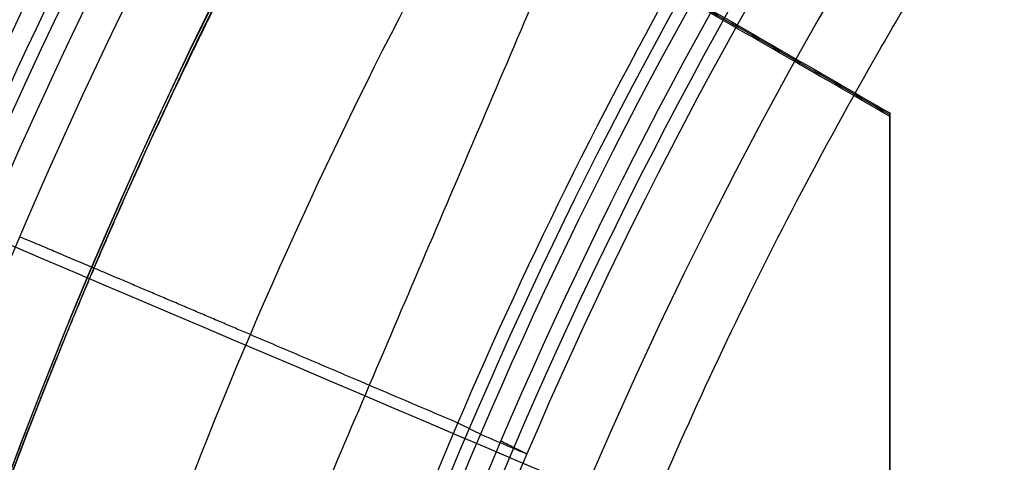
# Model space of a CAD drawing. Header units: millimetres. Extents: x -34.2 to 34.2, y -30.9 to 31.1.
# Tile 26 of 77: x -9.4 to -7.4, y 3.7 to 4.6. Entities that reach past the tile are written whole.
import ezdxf

# ---------------------------------------------------------------- set-up
doc = ezdxf.new("R2010")
doc.units = ezdxf.units.MM
for name, color, linetype, true_color in [('COTAS', 252, 'Continuous', 0x696969), ('IGES level 1', 7, 'Continuous', 0xe5eaed), ('IGES level 14', 7, 'Continuous', 0xffffff), ('IGES level 3', 7, 'Continuous', 0xe5eaed), ('IGES level 5', 7, 'Continuous', 0xe5eaed), ('IGES level 7', 7, 'Continuous', 0xcad1ee), ('IGES level 8', 7, 'Continuous', 0xcad1ee)]:
    doc.layers.add(name, color=color, linetype=linetype, true_color=true_color)

# ---------------------------------------------------------------- blocks, each defined once
blk = doc.blocks.new('Kivi_7w')
at = {"layer": 'IGES level 1', "extrusion": (0, 0, -1)}
for centre, radius, start, end in [((-7.99360577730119e-15, 1.77635683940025e-15, 1.399999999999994), 31, 269.9999999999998, 90.00000000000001), ((-7.573064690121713e-29, 2.831068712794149e-15, 0.8499999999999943), 31, 270.0000000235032, 89.99999998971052), ((-7.573064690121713e-29, 2.831068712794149e-15, 0.1500000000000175), 30.85, 270.0000000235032, 89.99999998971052), ((-7.573064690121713e-29, 1.77635683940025e-15), 30.7, 270, 90), ((-7.573064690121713e-29, 2.831068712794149e-15), 25.75, 270, 89.99999999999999), ((-7.573064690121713e-29, 2.831068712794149e-15), 24.25, 270, 89.99999999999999), ((-7.573064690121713e-29, 2.831068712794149e-15, 0.8500000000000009), 23.5, 270.0000000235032, 89.99999998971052)]:
    blk.add_arc(centre, radius, start, end, dxfattribs=at)
at = {"layer": 'IGES level 1'}
for centre, radius, start, end in [((9.992007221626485e-15, 1.77635683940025e-15, -0.2999999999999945), 31, 89.99999999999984, 270), ((7.573064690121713e-29, 2.831068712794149e-15, -1.549999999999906), 30.85, 90.00000002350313, 269.9999999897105), ((7.573064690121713e-29, 1.77635683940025e-15, -1.700000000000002), 30.7, 90.00000000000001, 270), ((7.573064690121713e-29, 1.77635683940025e-15), 25.75, 90.00000000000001, 270), ((7.587855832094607e-29, 1.77635683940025e-15), 24.25, 90.00000000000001, 270), ((6.310887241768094e-29, -1.77635683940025e-15), 23.5, 89.99999999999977, 270), ((7.573064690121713e-29, 1.77635683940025e-15, -1.700000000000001), 23.5, 90.00000000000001, 270)]:
    blk.add_arc(centre, radius, start, end, dxfattribs=at)
at = {"layer": 'IGES level 14', "extrusion": (-9.205336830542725e-34, -0.002279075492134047, -0.9999974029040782)}
blk.add_arc((-7.562773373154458e-29, -0.009800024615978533, -4.67721718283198), 16.5, 270, 90, dxfattribs=at)
at = {"layer": 'IGES level 14', "extrusion": (0, 0.002279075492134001, 0.9999974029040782)}
blk.add_arc((7.573064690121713e-29, -0.009800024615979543, 3.17721718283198), 16.5, 90.00000002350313, 269.9999999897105, dxfattribs=at)
at = {"layer": 'IGES level 14', "extrusion": (1.833778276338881e-35, 0.00227907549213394, 0.9999974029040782)}
blk.add_arc((7.544134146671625e-29, -0.009800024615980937, 1.67721718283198), 16.5, 90.00000000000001, 270, dxfattribs=at)
at = {"layer": 'IGES level 14', "extrusion": (1.833772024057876e-35, 0.00227907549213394, 0.9999974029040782)}
blk.add_arc((7.533618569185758e-29, -0.009800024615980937, 1.67721718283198), 16.5, 90.00000000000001, 270, dxfattribs=at)
at = {"layer": 'IGES level 14'}
for points in [[(-9.375, 5.269167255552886, 4.665220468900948), (-7.625, 4.258806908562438, 4.667523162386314)], [(-7.625, 4.255388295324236, 3.167527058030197), (-9.375, 5.265748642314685, 3.165224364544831)], [(-7.625, 4.251969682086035, 1.66753095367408), (-9.375, 5.262330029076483, 1.665228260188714)], [(-7.625, 4.251969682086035, 1.66753095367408), (-7.625, 4.258806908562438, 4.667523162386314)], [(-7.625, 4.258806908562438, 4.667523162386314), (-7.625, 2.23808621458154, 4.672128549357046)], [(-7.625, 2.234667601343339, 3.172132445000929), (-7.625, 4.255388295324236, 3.167527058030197)], [(-7.625, 2.231248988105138, 1.672136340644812), (-7.625, 4.251969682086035, 1.66753095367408)]]:
    blk.add_open_spline(points, degree=1, dxfattribs=at)
at = {"layer": 'IGES level 3', "extrusion": (1.101692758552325e-33, -0.002279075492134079, -0.9999974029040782)}
blk.add_arc((-7.628874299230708e-29, -0.009800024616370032, -14.299988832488), 22.5, 270, 90, dxfattribs=at)
at = {"layer": 'IGES level 3', "extrusion": (0, -0.002279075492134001, -0.9999974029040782)}
for centre, radius in [((-7.573064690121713e-29, -0.00980002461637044, -6.299988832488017), 22.49999999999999), ((-7.573064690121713e-29, -0.00980002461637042, -10.299988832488), 20.99999999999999), ((-7.573064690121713e-29, -0.009800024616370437, 0.4500111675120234), 18.625), ((-7.573064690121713e-29, -0.009800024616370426, -5.299988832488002), 17.74999999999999), ((-7.573064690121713e-29, -0.00980002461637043, -1.049988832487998), 15.75)]:
    blk.add_arc(centre, radius, 270.0000000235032, 89.99999998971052, dxfattribs=at)
at = {"layer": 'IGES level 3', "extrusion": (8.609319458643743e-34, 0.002279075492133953, 0.9999974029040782)}
blk.add_arc((7.53376800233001e-29, -0.009800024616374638, -1.700011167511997), 22.5, 90.00000000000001, 270, dxfattribs=at)
at = {"layer": 'IGES level 3', "extrusion": (1.835710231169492e-35, -0.002279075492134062, -0.9999974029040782)}
blk.add_arc((-7.573061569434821e-29, -0.009800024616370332, 1.700011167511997), 22.5, 270, 89.99999999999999, dxfattribs=at)
at = {"layer": 'IGES level 3', "extrusion": (1.005376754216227e-33, 0.002279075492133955, 0.9999974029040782)}
blk.add_arc((7.563374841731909e-29, -0.009800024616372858, -1.700011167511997), 21.5, 90.00000000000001, 270, dxfattribs=at)
at = {"layer": 'IGES level 3', "extrusion": (-5.205727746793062e-33, -0.002279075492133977, -0.9999974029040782)}
blk.add_arc((-7.585342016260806e-29, -0.009800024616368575, -14.299988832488), 21, 270, 90, dxfattribs=at)
at = {"layer": 'IGES level 3', "extrusion": (2.329453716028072e-33, 0.002279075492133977, 0.9999974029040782)}
blk.add_arc((7.57652751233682e-29, -0.009800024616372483, 6.299988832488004), 21, 90.00000000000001, 270, dxfattribs=at)
at = {"layer": 'IGES level 3', "extrusion": (1.83376577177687e-35, 0.002279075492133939, 0.9999974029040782)}
blk.add_arc((7.573053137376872e-29, -0.00980002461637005, 6.299988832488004), 17.75, 90, 270, dxfattribs=at)
at = {"layer": 'IGES level 3', "extrusion": (-1.835350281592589e-33, -0.002279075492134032, -0.9999974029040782)}
blk.add_arc((-7.586699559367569e-29, -0.009800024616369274, -6.299988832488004), 17.75, 270, 90, dxfattribs=at)
at = {"layer": 'IGES level 3', "extrusion": (-4.149966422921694e-34, 0.002279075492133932, 0.9999974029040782)}
blk.add_arc((7.541195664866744e-29, -0.009800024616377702, 4.299988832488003), 17.75, 90.00000000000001, 270, dxfattribs=at)
at = {"layer": 'IGES level 3', "extrusion": (2.570194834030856e-33, 0.00227907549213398, 0.9999974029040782)}
blk.add_arc((7.572730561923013e-29, -0.00980002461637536, 1.299988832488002), 16.75, 89.99999999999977, 270, dxfattribs=at)
at = {"layer": 'IGES level 3', "extrusion": (-1.714979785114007e-33, -0.002279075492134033, -0.9999974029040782)}
blk.add_arc((-7.557536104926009e-29, -0.009800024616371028, -4.299988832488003), 16.75, 270, 90, dxfattribs=at)
at = {"layer": 'IGES level 3', "extrusion": (0, -0.002279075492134, -0.9999974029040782)}
blk.add_arc((-7.573064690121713e-29, -0.009800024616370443, -2.799988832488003), 16.74999999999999, 270.0000000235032, 89.99999998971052, dxfattribs=at)
at = {"layer": 'IGES level 3', "extrusion": (2.353528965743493e-33, 0.002279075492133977, 0.9999974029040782)}
blk.add_arc((7.888420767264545e-29, -0.009800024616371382, 0.7999888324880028), 15.75, 89.99999999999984, 270, dxfattribs=at)
at = {"layer": 'IGES level 3', "extrusion": (4.243116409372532e-35, -0.002279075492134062, -0.9999974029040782)}
blk.add_arc((-7.53362716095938e-29, -0.009800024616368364, -1.299988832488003), 15.75, 270, 90, dxfattribs=at)
at = {"layer": 'IGES level 5', "extrusion": (-3.67087160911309e-16, 0.002279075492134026, 0.9999974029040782)}
blk.add_arc((1.020545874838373e-14, -0.009800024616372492, 27.79998883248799), 25, 90.03400423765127, 270.0340042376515, dxfattribs=at)
at = {"layer": 'IGES level 5', "extrusion": (3.670884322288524e-16, -0.002279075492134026, -0.9999974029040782)}
blk.add_arc((-5.430291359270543e-15, -0.009800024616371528, -14.799988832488), 25, 269.9659957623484, 89.96599576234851, dxfattribs=at)
at = {"layer": 'IGES level 5', "extrusion": (0, -0.002279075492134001, -0.9999974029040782)}
for centre, radius in [((-7.573064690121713e-29, -0.009800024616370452, -21.299988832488), 25), ((-7.573064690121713e-29, -0.009800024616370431, -28.04998883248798), 24.75), ((-7.573064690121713e-29, -0.009800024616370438, -12.299988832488), 21.5), ((-7.573064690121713e-29, -0.009800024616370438, -15.899988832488), 20), ((-7.573064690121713e-29, -0.009800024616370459, -18.749988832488), 14.5)]:
    blk.add_arc(centre, radius, 269.9659957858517, 89.96599575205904, dxfattribs=at)
at = {"layer": 'IGES level 5', "extrusion": (0, 0.002279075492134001, 0.9999974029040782)}
for centre, radius in [((7.573064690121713e-29, -0.009800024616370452, 14.54998883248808), 24.75000000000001), ((7.573064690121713e-29, -0.009800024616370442, 15.74998883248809), 14.25), ((7.573064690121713e-29, -0.009800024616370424, 25.799988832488), 13), ((7.573064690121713e-29, -0.009800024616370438, 25.799988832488), 10)]:
    blk.add_arc(centre, radius, 90.03400426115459, 270.034004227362, dxfattribs=at)
at = {"layer": 'IGES level 5', "extrusion": (3.6706471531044e-16, -0.002279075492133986, -0.9999974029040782)}
blk.add_arc((-1.039887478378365e-14, -0.009800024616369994, -28.299988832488), 24.5, 269.9659957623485, 89.96599576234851, dxfattribs=at)
at = {"layer": 'IGES level 5', "extrusion": (-3.670653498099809e-16, 0.002279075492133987, 0.9999974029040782)}
blk.add_arc((5.244170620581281e-15, -0.00980002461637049, 14.299988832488), 24.5, 90.03400423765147, 270.0340042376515, dxfattribs=at)
at = {"layer": 'IGES level 5', "extrusion": (3.670926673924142e-16, -0.002279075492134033, -0.9999974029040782)}
blk.add_arc((-5.247873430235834e-15, -0.009800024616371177, -14.299988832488), 21.5, 269.9659957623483, 89.96599576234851, dxfattribs=at)
at = {"layer": 'IGES level 5', "extrusion": (-3.670433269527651e-16, 0.002279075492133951, 0.9999974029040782)}
blk.add_arc((3.780532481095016e-15, -0.00980002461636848, 10.299988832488), 21.5, 90.03400423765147, 270.0340042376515, dxfattribs=at)
at = {"layer": 'IGES level 5', "extrusion": (-3.670335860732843e-16, 0.002279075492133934, 0.9999974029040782)}
blk.add_arc((3.780450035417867e-15, -0.009800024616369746, 10.299988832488), 21.5, 90.03400423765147, 270.0340042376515, dxfattribs=at)
at = {"layer": 'IGES level 5', "extrusion": (3.671096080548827e-16, -0.002279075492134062, -0.9999974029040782)}
blk.add_arc((-7.894942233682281e-15, -0.00980002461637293, -21.499988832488), 20, 269.9659957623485, 89.96599576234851, dxfattribs=at)
at = {"layer": 'IGES level 5', "extrusion": (-3.670564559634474e-16, 0.002279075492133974, 0.9999974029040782)}
blk.add_arc((3.786930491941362e-15, -0.009800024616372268, 10.299988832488), 20, 90.03400423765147, 270.0340042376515, dxfattribs=at)
at = {"layer": 'IGES level 5', "extrusion": (3.671066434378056e-16, -0.002279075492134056, -0.9999974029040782)}
blk.add_arc((-3.781202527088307e-15, -0.009800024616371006, -10.299988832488), 20, 269.9659957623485, 89.96599576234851, dxfattribs=at)
at = {"layer": 'IGES level 5', "extrusion": (3.671049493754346e-16, -0.002279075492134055, -0.9999974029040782)}
blk.add_arc((-7.893250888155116e-15, -0.009800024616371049, -21.499988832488), 14.5, 269.9659957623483, 89.96599576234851, dxfattribs=at)
at = {"layer": 'IGES level 5', "extrusion": (-3.671051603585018e-16, 0.002279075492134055, 0.9999974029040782)}
blk.add_arc((5.872131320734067e-15, -0.009800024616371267, 15.999988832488), 14.5, 90.03400423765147, 270.0340042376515, dxfattribs=at)
at = {"layer": 'IGES level 5', "extrusion": (3.671057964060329e-16, -0.002279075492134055, -0.9999974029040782)}
blk.add_arc((-5.87447439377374e-15, -0.009800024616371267, -15.999988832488), 14.5, 269.9659957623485, 89.96599576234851, dxfattribs=at)
at = {"layer": 'IGES level 5', "extrusion": (-3.670645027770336e-16, 0.002279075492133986, 0.9999974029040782)}
blk.add_arc((5.688760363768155e-15, -0.00980002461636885, 15.499988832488), 14, 90.03400423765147, 270.0340042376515, dxfattribs=at)
at = {"layer": 'IGES level 5', "extrusion": (3.671339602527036e-16, -0.002279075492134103, -0.9999974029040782)}
blk.add_arc((-1.038969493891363e-14, -0.009800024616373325, -28.299988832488), 13, 269.9659957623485, 89.96599576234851, dxfattribs=at)
at = {"layer": 'IGES level 5', "extrusion": (-3.671339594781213e-16, 0.002279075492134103, 0.9999974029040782)}
blk.add_arc((8.550088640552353e-15, -0.009800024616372, 23.299988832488), 13, 90.03400423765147, 270.0340042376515, dxfattribs=at)
at = {"layer": 'IGES level 5', "extrusion": (3.670041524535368e-16, -0.002279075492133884, -0.9999974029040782)}
blk.add_arc((-1.038744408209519e-14, -0.009800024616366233, -28.299988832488), 10, 269.9659957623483, 89.96599576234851, dxfattribs=at)
at = {"layer": 'IGES level 5', "extrusion": (-3.672150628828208e-16, 0.002279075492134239, 0.9999974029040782)}
blk.add_arc((8.554908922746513e-15, -0.009800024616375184, 23.299988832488), 10, 90.03400423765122, 270.0340042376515, dxfattribs=at)
at = {"layer": 'IGES level 7', "extrusion": (-6.23601909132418e-15, -0.00227907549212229, -0.9999974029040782)}
blk.add_arc((1.413211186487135e-10, -0.009800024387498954, -13.44998883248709), 13.49999999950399, 339.8612202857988, 58.30312205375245, dxfattribs=at)
at = {"layer": 'IGES level 7', "extrusion": (0, -0.002279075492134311, -0.9999974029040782)}
for centre, radius, start, end in [((-7.573064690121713e-29, -0.009800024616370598, -14.47498883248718), 13.44628202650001, 342.1877919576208, 58.30312203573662), ((-7.573064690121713e-29, -0.009800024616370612, -13.62194459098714), 10.9462265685, 346.3502644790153, 64.07580998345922)]:
    blk.add_arc(centre, radius, start, end, dxfattribs=at)
at = {"layer": 'IGES level 7', "extrusion": (-9.352924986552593e-09, 0.002279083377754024, 0.9999974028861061)}
blk.add_arc((2.272389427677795e-07, -0.009800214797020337, 11.69998960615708), 12.5688390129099, 114.3339442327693, 259.4720864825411, dxfattribs=at)
at = {"layer": 'IGES level 7', "extrusion": (0, 0.002279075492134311, 0.9999974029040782)}
for centre, radius, start, end in [((7.573064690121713e-29, -0.009800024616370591, 12.57498883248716), 13.42344741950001, 121.6968779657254, 252.1091530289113), ((7.573064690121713e-29, -0.009800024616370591, 14.72498883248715), 9.100838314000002, 145.9969179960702, 167.8091129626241)]:
    blk.add_arc(centre, radius, start, end, dxfattribs=at)
at = {"layer": 'IGES level 7', "extrusion": (5.04699312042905e-16, -0.002279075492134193, -0.9999974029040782)}
blk.add_arc((-3.613536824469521e-11, -0.00980002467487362, -15.49998883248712), 13.39256405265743, 342.2717077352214, 58.30312205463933, dxfattribs=at)
at = {"layer": 'IGES level 7', "extrusion": (-1.177845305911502e-13, 0.002279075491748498, 0.999997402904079)}
blk.add_arc((4.619931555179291e-12, -0.00980002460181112, 11.6999888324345), 13.34689483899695, 121.6968779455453, 252.1091530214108, dxfattribs=at)
at = {"layer": 'IGES level 7', "extrusion": (0, -0.00227907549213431, -0.9999974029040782)}
for centre, radius, start, end in [((-7.573064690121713e-29, -0.009800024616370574, -12.49694459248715), 11.77188247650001, 281.3669865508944, 64.8269823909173), ((-7.573064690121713e-29, -0.009800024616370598, -14.72498883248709), 10.34781278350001, 11.99877113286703, 34.19519787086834)]:
    blk.add_arc(centre, radius, start, end, dxfattribs=at)
at = {"layer": 'IGES level 7', "extrusion": (4.502104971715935e-11, -0.00227907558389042, -0.9999974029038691)}
blk.add_arc((-4.852582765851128e-10, -0.009800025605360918, -13.29390035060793), 10.9749267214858, 282.3289579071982, 63.86501105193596, dxfattribs=at)
at = {"layer": 'IGES level 7', "extrusion": (-1.224980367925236e-07, -0.002278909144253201, -0.9999974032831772)}
blk.add_arc((1.604898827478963e-06, -0.009797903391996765, -13.949986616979), 10.91752664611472, 347.1266865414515, 64.20127674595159, dxfattribs=at)
at = {"layer": 'IGES level 7', "extrusion": (-8.704678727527e-12, 0.0022790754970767, 0.9999974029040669)}
blk.add_arc((5.054701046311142e-09, -0.009800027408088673, 13.94998883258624), 10.41561650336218, 145.4226068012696, 168.3834241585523, dxfattribs=at)
at = {"layer": 'IGES level 7', "extrusion": (5.508496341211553e-12, -0.002279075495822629, -0.9999974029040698)}
blk.add_arc((-1.905902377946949e-09, -0.009800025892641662, -15.49998883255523), 10.28000907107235, 12.38607181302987, 33.80789722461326, dxfattribs=at)
at = {"layer": 'IGES level 7', "extrusion": (-2.23493038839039e-12, 0.00227907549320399, 0.9999974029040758)}
blk.add_arc((-3.447185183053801e-09, -0.009800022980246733, 13.94998883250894), 9.072826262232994, 145.5735272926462, 168.2325036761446, dxfattribs=at)
at = {"layer": 'IGES level 7', "extrusion": (-3.857934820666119e-15, -0.002279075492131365, -0.9999974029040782)}
blk.add_arc((-1.658531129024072e-14, -0.009800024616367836, -15.49998883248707), 9.128850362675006, 12.61176562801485, 33.58220340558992, dxfattribs=at)
at = {"layer": 'IGES level 7'}
blk.add_open_spline([(-8.34556797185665, 3.581151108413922, 13.94186332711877), (-8.39710129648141, 3.606661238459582, 15.49180921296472)], degree=1, dxfattribs=at)
at = {"layer": 'IGES level 8', "extrusion": (0, -0.002279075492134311, -0.9999974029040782)}
blk.add_arc((-7.573064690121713e-29, -0.009800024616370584, -5.199988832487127), 17.5, 293.0969845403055, 113.0969845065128, dxfattribs=at)
at = {"layer": 'IGES level 8', "extrusion": (5.852610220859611e-15, 0.002279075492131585, 0.9999974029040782)}
blk.add_arc((-2.797333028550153e-14, -0.0098000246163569, 4.449988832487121), 17.5, 66.90301548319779, 246.9030154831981, dxfattribs=at)
at = {"layer": 'IGES level 8', "extrusion": (0, 0.002279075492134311, 0.9999974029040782)}
for centre, radius, start, end in [((7.573064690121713e-29, -0.009800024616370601, 10.44669935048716), 8.941142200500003, 66.9030155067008, 246.9030154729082), ((7.573064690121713e-29, -0.00980002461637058, 14.62498883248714), 9.197289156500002, 146.8618212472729, 166.9442096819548)]:
    blk.add_arc(centre, radius, start, end, dxfattribs=at)
at = {"layer": 'IGES level 8', "extrusion": (4.533894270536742e-11, 0.002279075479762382, 0.9999974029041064)}
blk.add_arc((9.123365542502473e-09, -0.009800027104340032, 13.22812255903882), 10.3087716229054, 149.0604418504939, 164.745589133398, dxfattribs=at)
at = {"layer": 'IGES level 8', "extrusion": (0, -0.00227907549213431, -0.9999974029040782)}
blk.add_arc((-7.573064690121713e-29, -0.00980002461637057, -14.0358446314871), 10.2381050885, 15.68935877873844, 30.50461023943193, dxfattribs=at)
at = {"layer": 'IGES level 8', "extrusion": (3.525311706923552e-14, 0.002279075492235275, 0.999997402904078)}
blk.add_arc((6.005889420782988e-11, -0.009800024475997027, 13.94998883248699), 9.072826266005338, 145.5735272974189, 168.2325036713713, dxfattribs=at)
at = {"layer": 'IGES level 8', "extrusion": (-1.775820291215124e-09, -0.002279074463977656, -0.9999974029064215)}
blk.add_arc((1.614941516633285e-08, -0.009800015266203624, -14.84356668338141), 10.16743857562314, 16.1243067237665, 30.06966232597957, dxfattribs=at)
at = {"layer": 'IGES level 8', "extrusion": (-1.13876213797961e-12, 0.002279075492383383, 0.9999974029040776)}
blk.add_arc((4.453032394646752e-09, -0.009800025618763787, 13.9499888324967), 9.172891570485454, 146.4931577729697, 167.3128732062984, dxfattribs=at)
at = {"layer": 'IGES level 8', "extrusion": (5.749173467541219e-15, -0.002279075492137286, -0.9999974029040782)}
blk.add_arc((-1.270422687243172e-13, -0.009800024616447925, -15.29998883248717), 9.221686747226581, 16.27141107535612, 29.92255795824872, dxfattribs=at)
at = {"layer": 'IGES level 8'}
for points, weights in [([(7.920460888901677, -13.65805883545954, 5.98113211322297), (35.24417047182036, 2.182821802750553, 5.945029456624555), (19.40324869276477, 29.50646042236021, 5.882756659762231), (-7.920460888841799, 13.66557978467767, 5.918859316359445)], [1, 0.333333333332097, 0.333333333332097, 1]), ([(7.853117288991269, -13.54136703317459, 6.214465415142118), (34.94450744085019, 2.164826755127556, 6.178669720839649), (19.23827286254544, 29.2561465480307, 6.116926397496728), (-7.85311728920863, 13.54995275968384, 6.152722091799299)], [1, 0.333333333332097, 0.333333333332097, 1]), ([(7.761583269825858, -13.38278941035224, 6.518050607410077), (34.53720278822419, 2.140336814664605, 6.482672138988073), (19.01403624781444, 28.91588679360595, 6.421648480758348), (-7.761583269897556, 13.39276056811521, 6.457026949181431)], [1, 0.333333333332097, 0.333333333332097, 1]), ([(7.67004925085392, -13.22424449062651, 6.807286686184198), (34.12989813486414, 2.115814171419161, 6.77232544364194), (18.78979963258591, 28.57559433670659, 6.71202145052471), (-7.67004925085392, 13.2355356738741, 6.74698269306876)], [1, 0.3333333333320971, 0.3333333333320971, 1]), ([(7.578515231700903, -13.06572935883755, 7.083452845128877), (33.72259348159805, 2.091261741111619, 7.048908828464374), (18.5655630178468, 28.23527209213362, 6.989324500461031), (-7.578515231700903, 13.07828099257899, 7.023868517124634)], [1, 0.333333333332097, 0.333333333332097, 1]), ([(7.486981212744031, -12.90724140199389, 7.347695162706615), (33.31528882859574, 2.066682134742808, 7.31356837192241), (18.34132640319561, 27.89492267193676, 7.254703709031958), (-7.486981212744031, 12.92099913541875, 7.288830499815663)], [1, 0.333333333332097, 0.333333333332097, 1]), ([(-7.920460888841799, 13.66557978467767, 5.918859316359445), (-24.94236783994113, 3.79715414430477, 5.941350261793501), (-20.08149548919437, -15.2685658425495, 5.984802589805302), (-0.4125494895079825, -15.78257809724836, 5.98597406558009)], [1, 0.514853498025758, 0.514853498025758, 1]), ([(-7.853117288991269, 13.5499527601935, 6.152722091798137), (-24.73029573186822, 3.765433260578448, 6.175021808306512), (-19.91075287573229, -15.13818072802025, 6.218104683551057), (-0.409041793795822, -15.6478226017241, 6.219266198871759)], [1, 0.514853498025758, 0.514853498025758, 1]), ([(-7.761583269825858, 13.39276056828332, 6.457026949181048), (-24.44204543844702, 3.722287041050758, 6.479066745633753), (-19.67867799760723, -14.96099103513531, 6.521647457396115), (-0.4042741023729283, -15.46469264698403, 6.522795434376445)], [1, 0.514853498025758, 0.514853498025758, 1]), ([(-7.67004925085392, 13.2355356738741, 6.74698269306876), (-24.15379514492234, 3.679108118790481, 6.768762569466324), (-19.44660311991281, -14.78383404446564, 6.810841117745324), (-0.3995064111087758, -15.28159539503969, 6.811975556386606)], [1, 0.5148534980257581, 0.5148534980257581, 1]), ([(-7.578515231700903, 13.07828099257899, 7.023868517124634), (-23.86554485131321, 3.635899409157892, 7.04538847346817), (-19.21452824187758, -14.60670684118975, 7.086964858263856), (-0.3947387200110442, -15.09852793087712, 7.088085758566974)], [1, 0.514853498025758, 0.514853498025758, 1]), ([(-7.486981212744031, 12.92099913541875, 7.288830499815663), (-23.57729455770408, 3.592663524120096, 7.31009053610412), (-18.98245336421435, -14.42960681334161, 7.351164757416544), (-0.3899710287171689, -14.91548764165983, 7.352272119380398)], [1, 0.514853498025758, 0.514853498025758, 1]), ([(9.048872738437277, -9.194026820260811, 10.10388913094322), (27.46333362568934, 8.90367165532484, 10.06264300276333), (9.365588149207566, 27.31808471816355, 10.02067505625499), (-9.048872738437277, 9.220386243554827, 10.06192118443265)], [1, 0.333333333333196, 0.333333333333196, 1]), ([(8.938473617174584, -9.081188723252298, 10.32620226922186), (27.12827223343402, 8.79571208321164, 10.28545935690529), (9.251324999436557, 26.98546345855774, 10.2440034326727), (-8.938473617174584, 9.108562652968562, 10.28474634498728)], [1, 0.333333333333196, 0.333333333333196, 1]), ([(-7.395447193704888, 12.76369241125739, 7.54288160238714), (-23.28904426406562, 3.549402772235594, 7.563881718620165), (-18.75037848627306, -14.25253165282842, 7.60445377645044), (-0.3852033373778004, -14.73247221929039, 7.605547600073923)], [0.9999999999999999, 0.514853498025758, 0.514853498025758, 0.9999999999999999]), ([(8.82807449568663, -8.968374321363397, 10.53811836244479), (26.79321084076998, 8.687728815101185, 10.49787866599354), (9.137061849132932, 26.65281850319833, 10.45693476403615), (-8.82807449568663, 8.996715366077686, 10.4971744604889)], [1, 0.3333333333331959, 0.3333333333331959, 1]), ([(-7.30391317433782, 12.60636282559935, 7.786901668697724), (-23.00079397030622, 3.506119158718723, 7.807641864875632), (-18.51830360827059, -14.07547935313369, 7.847711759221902), (-0.3804356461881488, -14.54947965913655, 7.848792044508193)], [0.9999999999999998, 0.5148534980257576, 0.5148534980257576, 0.9999999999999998]), ([(-0.3760125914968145, -14.37973382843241, 8.066137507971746), (-18.30300446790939, -13.91124438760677, 8.065069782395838), (-22.73338010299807, 3.465945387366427, 8.025465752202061), (-7.218995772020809, 12.46038699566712, 8.004966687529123)], [1, 0.514853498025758, 0.514853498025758, 1]), ([(8.717675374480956, -8.855581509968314, 10.74056142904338), (26.45814944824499, 8.579723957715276, 10.70082494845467), (9.022798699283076, 26.32015195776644, 10.6603930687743), (-8.717675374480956, 8.884846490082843, 10.70012954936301)], [1, 0.333333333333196, 0.333333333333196, 1]), ([(-7.142161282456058, 12.32840886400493, 8.247426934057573), (-31.78092200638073, -1.955876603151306, 8.27998198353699), (-17.49659944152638, -26.59457333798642, 8.336135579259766), (7.142161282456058, -12.31028787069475, 8.303580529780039)], [1, 0.333333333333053, 0.333333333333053, 1]), ([(8.607276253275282, -8.742808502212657, 10.93431518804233), (26.12308805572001, 8.47169929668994, 10.89508192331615), (8.908535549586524, 25.98746560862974, 10.85516206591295), (-8.607276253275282, 8.77295781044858, 10.89439533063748)], [1, 0.333333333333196, 0.333333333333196, 1]), ([(-7.056896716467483, 12.18192373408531, 8.504770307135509), (-31.40151493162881, -1.931833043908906, 8.536936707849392), (-17.28772149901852, -26.27638803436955, 8.592419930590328), (7.056896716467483, -12.16263125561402, 8.560253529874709)], [0.9999999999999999, 0.3333333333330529, 0.3333333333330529, 0.9999999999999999]), ([(8.49687713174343, -8.630053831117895, 11.12002305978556), (25.78802666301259, 8.363656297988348, 11.08129301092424), (8.7942723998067, 25.65476092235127, 11.04188517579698), (-8.49687713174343, 8.661050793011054, 11.08061522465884)], [1, 0.333333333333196, 0.333333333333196, 1]), ([(-6.971632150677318, 12.03541300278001, 8.750880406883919), (-31.02210785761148, -1.907815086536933, 8.782658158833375), (-17.07884355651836, -25.95822833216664, 8.837471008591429), (6.971632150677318, -12.01500024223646, 8.805693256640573)], [1, 0.333333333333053, 0.333333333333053, 1]), ([(8.386478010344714, -8.517316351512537, 11.29818816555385), (25.45296527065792, 8.255596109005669, 11.25996133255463), (8.680009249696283, 25.32203904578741, 11.22106551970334), (-8.386478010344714, 8.549126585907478, 11.25929235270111)], [0.9999999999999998, 0.3333333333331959, 0.3333333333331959, 0.9999999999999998]), ([(-6.88636758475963, 11.88887898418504, 8.986772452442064), (-30.64270078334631, -1.883820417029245, 9.018161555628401), (-16.86996561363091, -25.64009191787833, 9.07230403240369), (6.88636758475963, -11.86739251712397, 9.0409149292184)], [1, 0.333333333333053, 0.333333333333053, 1]), ([(8.28374672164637, -8.412423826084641, 11.45752409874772), (25.14117575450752, 8.155026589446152, 11.41976553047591), (8.573682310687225, 25.01241184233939, 11.38134617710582), (-8.28374672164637, 8.444961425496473, 11.41910474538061)], [1, 0.333333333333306, 0.333333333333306, 1]), ([(-6.801103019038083, 11.74232371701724, 9.213341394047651), (-30.26329370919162, -1.859846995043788, 9.244341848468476), (-16.66108767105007, -25.32197675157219, 9.297813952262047), (6.801103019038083, -11.71980603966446, 9.26681349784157)], [1, 0.333333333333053, 0.333333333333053, 1]), ([(8.191790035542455, -8.318451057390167, 11.63591738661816), (24.8620871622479, 8.06508646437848, 11.5985779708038), (8.478507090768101, 24.73534029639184, 11.56058510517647), (-8.191790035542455, 8.35180277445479, 11.59792452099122)], [1, 0.333333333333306, 0.333333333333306, 1]), ([(-6.715838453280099, 11.59574896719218, 9.431361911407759), (-29.88388663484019, -1.835893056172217, 9.461973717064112), (-16.45220972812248, -25.00388106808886, 9.5147754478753), (6.715838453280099, -11.57223904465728, 9.484163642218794)], [1, 0.333333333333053, 0.333333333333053, 1]), ([(8.089276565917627, -8.213709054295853, 11.82645433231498), (24.55095872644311, 7.964802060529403, 11.78958218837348), (8.372405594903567, 24.42644146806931, 11.75206477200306), (-8.089276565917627, 8.247930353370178, 11.78893691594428)], [1, 0.333333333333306, 0.333333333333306, 1]), ([(-6.630573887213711, 11.44915622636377, 9.641488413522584), (-29.50447956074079, -1.811957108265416, 9.671711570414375), (-16.24333178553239, -24.68580337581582, 9.723842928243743), (6.630573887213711, -11.42469004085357, 9.693619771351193)], [0.9999999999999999, 0.333333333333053, 0.333333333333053, 0.9999999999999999]), ([(7.986763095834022, -8.108985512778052, 12.00889089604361), (24.23983029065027, 7.864499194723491, 11.97248602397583), (8.26630409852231, 24.11752417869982, 11.93544405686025), (-7.986763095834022, 8.144039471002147, 11.97184892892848)], [0.9999999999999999, 0.3333333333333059, 0.3333333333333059, 0.9999999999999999]), ([(7.884249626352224, -8.004279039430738, 12.18383830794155), (23.92870185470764, 7.764179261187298, 12.14790070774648), (8.160202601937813, 23.80858982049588, 12.11133418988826), (-7.884249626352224, 8.040131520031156, 12.14727179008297)], [0.9999999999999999, 0.3333333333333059, 0.3333333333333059, 0.9999999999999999]), ([(7.781736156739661, -7.899588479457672, 12.35180349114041), (23.61757341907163, 7.663843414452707, 12.31633316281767), (8.054101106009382, 23.49963954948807, 12.28024209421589), (-7.781736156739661, 7.93620765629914, 12.315712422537)], [1, 0.333333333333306, 0.333333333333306, 1]), ([(7.679222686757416, -7.794912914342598, 12.51318906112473), (23.30644498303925, 7.563492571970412, 12.47818600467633), (7.947999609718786, 23.190674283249, 12.44257038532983), (-7.679222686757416, 7.832268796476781, 12.47757344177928)], [0.9999999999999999, 0.3333333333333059, 0.3333333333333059, 0.9999999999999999]), ([(7.576709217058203, -7.690251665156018, 12.66829332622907), (22.99531654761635, 7.463127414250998, 12.63375754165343), (7.841898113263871, 22.88169470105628, 12.59861737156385), (-7.576709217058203, 7.728315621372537, 12.63315315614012)], [0.9999999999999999, 0.3333333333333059, 0.3333333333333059, 0.9999999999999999]), ([(7.476682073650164, -7.58814220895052, 12.81376720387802), (22.69173411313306, 7.365183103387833, 12.77968735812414), (7.738369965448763, 22.58019562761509, 12.74501110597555), (-7.476682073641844, 7.626870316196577, 12.77909095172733)], [1, 0.333333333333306, 0.333333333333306, 1]), ([(6.552136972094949, -11.28897101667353, 9.87979353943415), (-9.839096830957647, -20.79176482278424, 9.901451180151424), (-25.29512746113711, -6.530842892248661, 9.868949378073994), (-9.15689771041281, 9.32977978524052, 9.832801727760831)], [1, 0.4081068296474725, 0.3417199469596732, 0.8008393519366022]), ([(-9.048872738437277, 9.220386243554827, 10.06192118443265), (-27.46333362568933, -8.877312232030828, 10.10316731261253), (-9.365588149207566, -27.29172529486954, 10.14513525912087), (9.048872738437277, -9.194026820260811, 10.10388913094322)], [1, 0.333333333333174, 0.333333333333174, 1]), ([(-8.938473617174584, 9.108562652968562, 10.28474634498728), (-27.12827223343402, -8.768338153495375, 10.32548925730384), (-9.251324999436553, -26.95808952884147, 10.36694518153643), (8.938473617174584, -9.081188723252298, 10.32620226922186)], [1, 0.3333333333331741, 0.3333333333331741, 1]), ([(-8.82807449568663, 8.996715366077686, 10.4971744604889), (-26.79321084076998, -8.659387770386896, 10.53741415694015), (-9.137061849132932, -26.62447745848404, 10.57835805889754), (8.82807449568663, -8.968374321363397, 10.53811836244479)], [1, 0.3333333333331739, 0.3333333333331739, 1]), ([(-8.717675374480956, 8.884846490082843, 10.70012954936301), (-26.45814944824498, -8.550458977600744, 10.73986602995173), (-9.022798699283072, -26.2908869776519, 10.78029790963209), (8.717675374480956, -8.855581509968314, 10.74056142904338)], [1, 0.333333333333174, 0.333333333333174, 1]), ([(3.45617979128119, 8.110085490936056, 6.924944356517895), (-1.946541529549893, 10.41419936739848, 6.919693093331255), (-6.375992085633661, 7.514225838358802, 6.926302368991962), (-8.104081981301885, 3.462195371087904, 6.935537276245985)], [0.4999999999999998, 0.4999999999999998, 0.6666666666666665, 1]), ([(-8.607276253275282, 8.77295781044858, 10.89439533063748), (-26.12308805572, -8.441549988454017, 10.93362859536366), (-8.908535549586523, -25.95731630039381, 10.97354845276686), (8.607276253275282, -8.742808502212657, 10.93431518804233)], [1, 0.333333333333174, 0.333333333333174, 1]), ([(-8.49687713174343, 8.661050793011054, 11.08061522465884), (-25.78802666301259, -8.332659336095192, 11.11934527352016), (-8.794272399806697, -25.6237639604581, 11.15875310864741), (8.49687713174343, -8.630053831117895, 11.12002305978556)], [1, 0.333333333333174, 0.333333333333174, 1]), ([(-8.386478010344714, 8.549126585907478, 11.25929235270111), (-25.45296527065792, -8.223785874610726, 11.29751918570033), (-8.680009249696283, -25.29022881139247, 11.33641499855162), (8.386478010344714, -8.517316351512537, 11.29818816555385)], [0.9999999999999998, 0.3333333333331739, 0.3333333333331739, 0.9999999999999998]), ([(8.28374672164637, -8.412423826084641, 11.45752409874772), (-8.573682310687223, -24.97987424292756, 11.49528266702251), (-25.14117575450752, -8.122488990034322, 11.45686331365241), (-8.28374672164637, 8.444961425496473, 11.41910474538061)], [1, 0.333333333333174, 0.333333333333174, 1]), ([(-8.191790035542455, 8.35180277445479, 11.59792452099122), (-24.86208716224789, -8.031734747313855, 11.63526393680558), (-8.478507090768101, -24.70198857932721, 11.6732568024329), (8.191790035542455, -8.318451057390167, 11.63591738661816)], [1, 0.333333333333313, 0.333333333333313, 1]), ([(-8.089276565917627, 8.247930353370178, 11.78893691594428), (-24.5509587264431, -7.930580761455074, 11.82580905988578), (-8.372405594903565, -24.39222016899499, 11.8633264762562), (8.089276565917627, -8.213709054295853, 11.82645433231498)], [1, 0.333333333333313, 0.333333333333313, 1]), ([(-7.986763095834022, 8.144039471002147, 11.97184892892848), (-24.23983029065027, -7.829445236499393, 12.00825380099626), (-8.266304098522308, -24.08247022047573, 12.04529576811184), (7.986763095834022, -8.108985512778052, 12.00889089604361)], [0.9999999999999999, 0.3333333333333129, 0.3333333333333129, 0.9999999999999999]), ([(-7.884249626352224, 8.040131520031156, 12.14727179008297), (-23.92870185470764, -7.728326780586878, 12.18320939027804), (-8.160202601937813, -23.77273733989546, 12.21977590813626), (7.884249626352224, -8.004279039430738, 12.18383830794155)], [0.9999999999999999, 0.3333333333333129, 0.3333333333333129, 0.9999999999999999]), ([(-7.781736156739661, 7.93620765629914, 12.315712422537), (-23.61757341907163, -7.627224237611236, 12.35118275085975), (-8.054101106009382, -23.46302037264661, 12.38727381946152), (7.781736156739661, -7.899588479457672, 12.35180349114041)], [1, 0.333333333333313, 0.333333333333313, 1]), ([(-7.679222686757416, 7.832268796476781, 12.47757344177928), (-23.30644498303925, -7.526136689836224, 12.51257649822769), (-7.947999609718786, -23.15331840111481, 12.54819211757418), (7.679222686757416, -7.794912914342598, 12.51318906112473)], [0.9999999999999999, 0.3333333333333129, 0.3333333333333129, 0.9999999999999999]), ([(-7.576709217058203, 7.728315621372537, 12.63315315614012), (-22.99531654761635, -7.425063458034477, 12.66768894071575), (-7.841898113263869, -22.84363074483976, 12.70282911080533), (7.576709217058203, -7.690251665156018, 12.66829332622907)], [0.9999999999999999, 0.333333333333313, 0.333333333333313, 0.9999999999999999]), ([(-7.476682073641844, 7.626870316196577, 12.77909095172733), (-22.69173411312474, -7.326454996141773, 12.81317079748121), (-7.738369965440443, -22.54146752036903, 12.84784704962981), (7.476682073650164, -7.58814220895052, 12.81376720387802)], [1, 0.333333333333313, 0.333333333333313, 1]), ([(-7.381320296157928, 7.530227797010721, 12.94949639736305), (-22.40231106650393, -7.232374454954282, 12.98314156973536), (-7.639670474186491, -22.25332621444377, 13.01737554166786), (7.38132029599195, -7.490723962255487, 12.98373036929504)], [0.9999999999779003, 0.333333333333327, 0.3333333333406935, 1]), ([(-7.28494011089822, 7.43253579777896, 13.11408895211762), (-22.10979715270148, -7.137306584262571, 13.14729480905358), (-7.539916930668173, -21.96212512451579, 13.18108177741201), (7.284940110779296, -7.392282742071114, 13.14787592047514)], [0.9999999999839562, 0.333333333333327, 0.333333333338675, 1]), ([(-8.660344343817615, 5.038858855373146, 15.15718292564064), (-9.06814969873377, 4.33450022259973, 15.15878821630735), (-9.38743242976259, 3.58584509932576, 15.16049446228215), (-9.613469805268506, 2.803967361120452, 15.16227642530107)], [0.8686386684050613, 0.8643557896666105, 0.8643557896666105, 0.8686386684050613]), ([(-8.894512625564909, 3.818337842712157, 15.29132619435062), (-9.145544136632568, 3.925395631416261, 15.29093678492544), (-9.330561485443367, 4.003880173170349, 15.10632674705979), (-9.352438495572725, 4.012590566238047, 14.83446023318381)], [0.9960957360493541, 0.8218013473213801, 0.8218701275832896, 0.9963020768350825])]:
    blk.add_rational_spline(points, weights, degree=3, dxfattribs=at)
for points, degree in [([(-16.09723752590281, 6.865376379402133, 4.434353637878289), (16.09723752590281, -6.864692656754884, 4.465645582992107)], 1), ([(-9.288963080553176, 2.710453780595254, 15.29385122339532), (-9.07001324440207, 3.467815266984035, 15.29212513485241), (-8.763029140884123, 4.187632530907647, 15.29048461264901), (-8.368010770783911, 4.869905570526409, 15.28892965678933)], 3), ([(-8.210755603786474, 4.767404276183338, 15.28916326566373), (-9.106133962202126, 2.667918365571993, 15.29394816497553)], 1), ([(-8.482496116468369, 3.642623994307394, 15.29172673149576), (-8.89451262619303, 3.818337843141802, 15.2913262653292)], 1), ([(-8.437612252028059, 3.620405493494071, 13.94177386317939), (-8.482496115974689, 3.642623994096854, 15.29172673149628)], 1), ([(-8.43761225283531, 3.620405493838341, 13.94177386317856), (-8.344796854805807, 3.580822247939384, 13.94186407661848)], 1)]:
    blk.add_open_spline(points, degree=degree, dxfattribs=at)

msp = doc.modelspace()

# ---------------------------------------------------------------- block references
at = {"layer": 'COTAS'}
msp.add_blockref('Kivi_7w', (-7.573064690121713e-29, 0.136188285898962, 2.023586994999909), dxfattribs=at)

doc.saveas('drawing.dxf')
